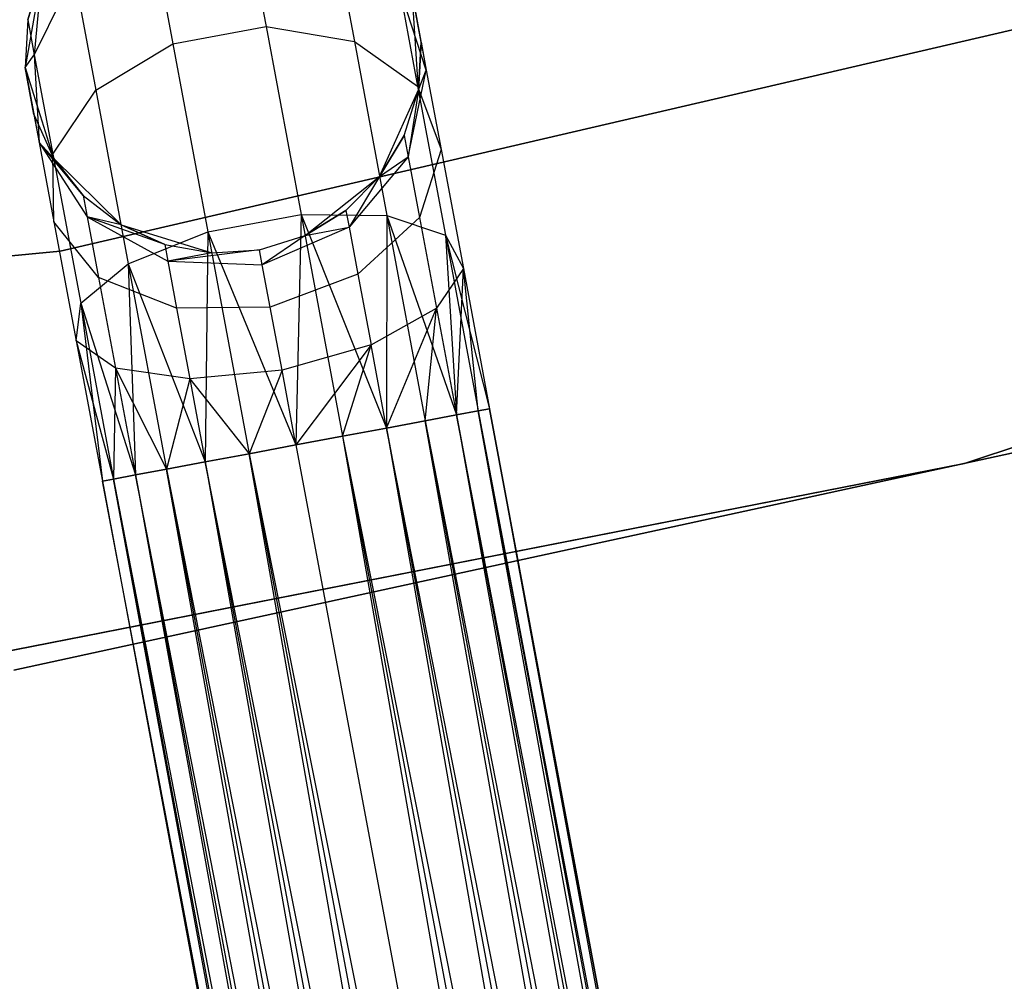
# Model space of a CAD drawing. Extents: x -91 to 92, y -91 to 92.
# Tile 181 of 256: x 6.84 to 11.8, y -45.15 to -40.31. Entities that reach past the tile are written whole.
import ezdxf

# ---------------------------------------------------------------- set-up
doc = ezdxf.new("R2010")
doc.units = 0
doc.header["$LTSCALE"] = 25.4
doc.layers.get('0').update_dxf_attribs({"linetype": 'CONTINUOUS'})

# ---------------------------------------------------------------- blocks, each defined once
blk = doc.blocks.new('NL2500012258_STL_2')
at = {"color": 0}
for p, q in [((100.2064, -40.1377, 178.3631), (100.3248, -40.7708, 177.3992)), ((100.2064, -40.1377, 178.3631), (100.3248, -40.7708, 177.3992)), ((99.7359, -40.2257, 178.3631), (99.8543, -40.8587, 177.3992)), ((99.7359, -40.2257, 178.3631), (99.8543, -40.8587, 177.3992)), ((100.6608, -40.2618, 178.4482), (100.7702, -40.8475, 177.5565)), ((100.6608, -40.2618, 178.4482), (100.7702, -40.8475, 177.5565)), ((99.1947, -40.5066, 185), (99.1101, -40.9777, 185)), ((99.1947, -40.5066, 185), (99.1101, -40.9777, 185)), ((99.1947, -40.5066, 179.5), (99.1238, -40.737, 179.5)), ((99.1238, -40.737, 179.5), (99.1947, -40.5066, 185)), ((99.1238, -40.737, 179.5), (99.1947, -40.5066, 185)), ((99.1947, -40.5066, 179.5), (99.1238, -40.737, 179.5)), ((99.3571, -40.5055, 178.4482), (99.1567, -40.9132, 178.5989)), ((99.3571, -40.5055, 178.4482), (99.1567, -40.9132, 178.5989)), ((99.1947, -40.5066, 179.5), (99.1567, -40.9132, 178.5989)), ((99.1947, -40.5066, 179.5), (99.1567, -40.9132, 178.5989)), ((99.3571, -40.5055, 178.4482), (99.4666, -41.0912, 177.5565)), ((99.3571, -40.5055, 178.4482), (99.4666, -41.0912, 177.5565)), ((101.1323, -40.9905, 178.7808), (100.9949, -40.5696, 178.5989)), ((100.9949, -40.5696, 178.5989), (101.0887, -41.0713, 177.835)), ((100.9949, -40.5696, 178.5989), (101.0887, -41.0713, 177.835)), ((101.1323, -40.9905, 178.7808), (100.9949, -40.5696, 178.5989)), ((104.8111, -40.6199, 186), (99.2877, -41.9036, 186)), ((99.2877, -41.9036, 178.5), (104.8111, -40.6199, 178.5)), ((99.2877, -41.9036, 178.5), (104.8111, -40.6199, 178.5)), ((104.8111, -40.6199, 186), (99.2877, -41.9036, 186)), ((101.0923, -41.0906, 185), (101.0617, -40.6129, 185)), ((101.106, -40.8499, 179.5), (101.0617, -40.6129, 185)), ((101.0923, -41.0906, 185), (101.0617, -40.6129, 185)), ((101.106, -40.8499, 179.5), (101.0617, -40.6129, 185)), ((101.0617, -40.6129, 179.5), (101.1323, -40.9905, 178.7808)), ((101.0617, -40.6129, 179.5), (101.1323, -40.9905, 178.7808)), ((99.1238, -40.737, 179.5), (99.1101, -40.9777, 185)), ((99.1238, -40.737, 179.5), (99.1101, -40.9777, 179.5)), ((99.1238, -40.737, 179.5), (99.1101, -40.9777, 185)), ((99.1238, -40.737, 179.5), (99.1101, -40.9777, 179.5)), ((99.1238, -40.737, 179.5), (99.1567, -40.9132, 178.5989)), ((99.1238, -40.737, 179.5), (99.1567, -40.9132, 178.5989)), ((99.8543, -40.8587, 177.3992), (100.3248, -40.7708, 177.3992)), ((99.8543, -40.8587, 177.3992), (100.3248, -40.7708, 177.3992)), ((100.3248, -40.7708, 177.3992), (100.5019, -41.7182, 176.7552)), ((100.3248, -40.7708, 177.3992), (100.5019, -41.7182, 176.7552)), ((100.3248, -40.7708, 177.3992), (100.7702, -40.8475, 177.5565)), ((100.3248, -40.7708, 177.3992), (100.7702, -40.8475, 177.5565)), ((99.4666, -41.0912, 177.5565), (99.8543, -40.8587, 177.3992)), ((99.4666, -41.0912, 177.5565), (99.8543, -40.8587, 177.3992)), ((99.8543, -40.8587, 177.3992), (100.0314, -41.8061, 176.7552)), ((99.8543, -40.8587, 177.3992), (100.0314, -41.8061, 176.7552)), ((100.7702, -40.8475, 177.5565), (100.9341, -41.724, 176.9607)), ((100.7702, -40.8475, 177.5565), (100.9341, -41.724, 176.9607)), ((100.7702, -40.8475, 177.5565), (101.0887, -41.0713, 177.835)), ((100.7702, -40.8475, 177.5565), (101.0887, -41.0713, 177.835)), ((101.0923, -41.0906, 179.5), (101.106, -40.8499, 179.5)), ((101.106, -40.8499, 179.5), (101.0923, -41.0906, 185)), ((101.106, -40.8499, 179.5), (101.0923, -41.0906, 185)), ((101.0923, -41.0906, 179.5), (101.106, -40.8499, 179.5)), ((101.106, -40.8499, 179.5), (101.1323, -40.9905, 178.7808)), ((101.106, -40.8499, 179.5), (101.1323, -40.9905, 178.7808)), ((99.1101, -40.9777, 179.5), (99.1567, -40.9132, 178.5989)), ((99.1101, -40.9777, 179.5), (99.1567, -40.9132, 178.5989)), ((99.1567, -40.9132, 178.5989), (99.1807, -41.3553, 178.7808)), ((99.1567, -40.9132, 178.5989), (99.1807, -41.3553, 178.7808)), ((99.1567, -40.9132, 178.5989), (99.2505, -41.4149, 177.835)), ((99.1567, -40.9132, 178.5989), (99.2505, -41.4149, 177.835)), ((99.1101, -40.9777, 185), (99.2541, -41.4342, 185)), ((99.1101, -40.9777, 179.5), (99.1101, -40.9777, 185)), ((99.1101, -40.9777, 179.5), (99.1101, -40.9777, 185)), ((99.1101, -40.9777, 179.5), (99.1807, -41.3553, 178.7808)), ((99.1544, -41.2147, 179.5), (99.1101, -40.9777, 185)), ((99.1544, -41.2147, 179.5), (99.1101, -40.9777, 185)), ((99.1101, -40.9777, 185), (99.2541, -41.4342, 185)), ((99.1101, -40.9777, 179.5), (99.1807, -41.3553, 178.7808)), ((101.0414, -41.4281, 178.952), (101.1323, -40.9905, 178.7808)), ((101.0414, -41.4281, 178.952), (101.1323, -40.9905, 178.7808)), ((101.0923, -41.0906, 179.5), (101.1323, -40.9905, 178.7808)), ((101.0923, -41.0906, 179.5), (101.1323, -40.9905, 178.7808)), ((101.1323, -40.9905, 178.7808), (101.2071, -41.391, 178.171)), ((101.1323, -40.9905, 178.7808), (101.2071, -41.391, 178.171)), ((101.0887, -41.0713, 177.835), (101.229, -41.8222, 177.3246)), ((101.0887, -41.0713, 177.835), (101.229, -41.8222, 177.3246)), ((101.0887, -41.0713, 177.835), (101.2071, -41.391, 178.171)), ((101.0887, -41.0713, 177.835), (101.2071, -41.391, 178.171)), ((99.2505, -41.4149, 177.835), (99.4666, -41.0912, 177.5565)), ((99.2505, -41.4149, 177.835), (99.4666, -41.0912, 177.5565)), ((99.4666, -41.0912, 177.5565), (99.6304, -41.9677, 176.9607)), ((99.4666, -41.0912, 177.5565), (99.6304, -41.9677, 176.9607)), ((100.8974, -41.5277, 185), (101.0923, -41.0906, 185)), ((100.8974, -41.5277, 185), (101.0923, -41.0906, 185)), ((101.0214, -41.321, 179.5), (101.0923, -41.0906, 185)), ((101.0214, -41.321, 179.5), (101.0923, -41.0906, 179.5)), ((101.0214, -41.321, 179.5), (101.0923, -41.0906, 185)), ((101.0214, -41.321, 179.5), (101.0923, -41.0906, 179.5)), ((101.0923, -41.0906, 179.5), (101.0414, -41.4281, 178.952)), ((101.0923, -41.0906, 179.5), (101.0414, -41.4281, 178.952)), ((101.0923, -41.0906, 179.5), (101.0923, -41.0906, 185)), ((101.0923, -41.0906, 179.5), (101.0923, -41.0906, 185)), ((103.8451, -42.9736, 186), (109.3561, -41.1201, 186)), ((109.3561, -41.1201, 178.5), (103.8451, -42.9736, 178.5)), ((103.8451, -42.9736, 186), (109.3561, -41.1201, 186)), ((109.3561, -41.1201, 178.5), (103.8451, -42.9736, 178.5)), ((99.1544, -41.2147, 179.5), (99.1807, -41.3553, 178.7808)), ((99.1544, -41.2147, 179.5), (99.2541, -41.4342, 185)), ((99.1544, -41.2147, 179.5), (99.2541, -41.4342, 179.5)), ((99.1544, -41.2147, 179.5), (99.2541, -41.4342, 185)), ((99.1544, -41.2147, 179.5), (99.2541, -41.4342, 179.5)), ((99.1544, -41.2147, 179.5), (99.1807, -41.3553, 178.7808)), ((100.8974, -41.5277, 179.5), (101.0214, -41.321, 179.5)), ((101.0214, -41.321, 179.5), (100.8974, -41.5277, 185)), ((101.0214, -41.321, 179.5), (100.8974, -41.5277, 185)), ((100.8974, -41.5277, 179.5), (101.0214, -41.321, 179.5)), ((101.0214, -41.321, 179.5), (101.0414, -41.4281, 178.952)), ((101.0214, -41.321, 179.5), (101.0414, -41.4281, 178.952)), ((99.4034, -41.6234, 179.5), (99.1807, -41.3553, 178.7808)), ((99.1807, -41.3553, 178.7808), (99.4235, -41.7306, 178.952)), ((99.4034, -41.6234, 179.5), (99.1807, -41.3553, 178.7808)), ((99.2541, -41.4342, 179.5), (99.1807, -41.3553, 178.7808)), ((99.2541, -41.4342, 179.5), (99.1807, -41.3553, 178.7808)), ((99.1807, -41.3553, 178.7808), (99.4235, -41.7306, 178.952)), ((99.1807, -41.3553, 178.7808), (99.2555, -41.7558, 178.171)), ((99.1807, -41.3553, 178.7808), (99.2555, -41.7558, 178.171)), ((99.2555, -41.7558, 178.171), (99.2505, -41.4149, 177.835)), ((99.2505, -41.4149, 177.835), (99.3909, -42.1658, 177.3246)), ((99.2505, -41.4149, 177.835), (99.3909, -42.1658, 177.3246)), ((99.2555, -41.7558, 178.171), (99.2505, -41.4149, 177.835)), ((99.2541, -41.4342, 185), (99.5937, -41.7714, 185)), ((99.2541, -41.4342, 179.5), (99.2541, -41.4342, 185)), ((99.2541, -41.4342, 179.5), (99.2541, -41.4342, 185)), ((99.2541, -41.4342, 179.5), (99.4034, -41.6234, 179.5)), ((99.4034, -41.6234, 179.5), (99.2541, -41.4342, 185)), ((99.4034, -41.6234, 179.5), (99.2541, -41.4342, 185)), ((99.2541, -41.4342, 185), (99.5937, -41.7714, 185)), ((99.2541, -41.4342, 179.5), (99.4034, -41.6234, 179.5)), ((101.0414, -41.4281, 178.952), (100.7431, -41.7822, 179.0735)), ((101.0414, -41.4281, 178.952), (100.7431, -41.7822, 179.0735)), ((100.8974, -41.5277, 179.5), (101.0414, -41.4281, 178.952)), ((100.8974, -41.5277, 179.5), (101.0414, -41.4281, 178.952)), ((101.0414, -41.4281, 178.952), (101.0984, -41.7332, 178.4875)), ((101.0414, -41.4281, 178.952), (101.0984, -41.7332, 178.4875)), ((101.2071, -41.391, 178.171), (101.0984, -41.7332, 178.4875)), ((101.2071, -41.391, 178.171), (101.0984, -41.7332, 178.4875)), ((101.2071, -41.391, 178.171), (101.3192, -41.9903, 177.7636)), ((101.2071, -41.391, 178.171), (101.3192, -41.9903, 177.7636)), ((100.5217, -41.8242, 185), (100.8974, -41.5277, 185)), ((100.5217, -41.8242, 185), (100.8974, -41.5277, 185)), ((100.7275, -41.6988, 179.5), (100.8974, -41.5277, 185)), ((100.7275, -41.6988, 179.5), (100.8974, -41.5277, 179.5)), ((100.7275, -41.6988, 179.5), (100.8974, -41.5277, 185)), ((100.7275, -41.6988, 179.5), (100.8974, -41.5277, 179.5)), ((100.8974, -41.5277, 179.5), (100.7431, -41.7822, 179.0735)), ((100.8974, -41.5277, 179.5), (100.7431, -41.7822, 179.0735)), ((100.8974, -41.5277, 179.5), (100.8974, -41.5277, 185)), ((100.8974, -41.5277, 179.5), (100.8974, -41.5277, 185)), ((99.4034, -41.6234, 179.5), (99.5937, -41.7714, 185)), ((99.4034, -41.6234, 179.5), (99.5937, -41.7714, 179.5)), ((99.4034, -41.6234, 179.5), (99.5937, -41.7714, 185)), ((99.4034, -41.6234, 179.5), (99.5937, -41.7714, 179.5)), ((99.4034, -41.6234, 179.5), (99.4235, -41.7306, 178.952)), ((99.4034, -41.6234, 179.5), (99.4235, -41.7306, 178.952)), ((99.8139, -41.8696, 179.5), (99.4235, -41.7306, 178.952)), ((99.4235, -41.7306, 178.952), (99.8295, -41.953, 179.0735)), ((99.5937, -41.7714, 179.5), (99.4235, -41.7306, 178.952)), ((99.8139, -41.8696, 179.5), (99.4235, -41.7306, 178.952)), ((99.5937, -41.7714, 179.5), (99.4235, -41.7306, 178.952)), ((99.4235, -41.7306, 178.952), (99.8295, -41.953, 179.0735)), ((99.4235, -41.7306, 178.952), (99.4805, -42.0357, 178.4875)), ((99.4235, -41.7306, 178.952), (99.4805, -42.0357, 178.4875)), ((100.0314, -41.8061, 176.7552), (100.5019, -41.7182, 176.7552)), ((100.0314, -41.8061, 176.7552), (100.5019, -41.7182, 176.7552)), ((100.5019, -41.7182, 176.7552), (100.4755, -42.8797, 176.5)), ((100.5019, -41.7182, 176.7552), (100.4755, -42.8797, 176.5)), ((100.5019, -41.7182, 176.7552), (100.7108, -42.8358, 176.5291)), ((100.5019, -41.7182, 176.7552), (100.7108, -42.8358, 176.5291)), ((100.5019, -41.7182, 176.7552), (100.9323, -42.7944, 176.6145)), ((100.5019, -41.7182, 176.7552), (100.9323, -42.7944, 176.6145)), ((100.5019, -41.7182, 176.7552), (100.9341, -41.724, 176.9607)), ((100.5019, -41.7182, 176.7552), (100.9341, -41.724, 176.9607)), ((100.5217, -41.8242, 179.5), (100.7275, -41.6988, 179.5)), ((100.7275, -41.6988, 179.5), (100.5217, -41.8242, 185)), ((100.7275, -41.6988, 179.5), (100.5217, -41.8242, 185)), ((100.5217, -41.8242, 179.5), (100.7275, -41.6988, 179.5)), ((100.7275, -41.6988, 179.5), (100.7431, -41.7822, 179.0735)), ((100.7275, -41.6988, 179.5), (100.7431, -41.7822, 179.0735)), ((101.0984, -41.7332, 178.4875), (100.7875, -42.0197, 178.7119)), ((101.0984, -41.7332, 178.4875), (100.7875, -42.0197, 178.7119)), ((100.9341, -41.724, 176.9607), (100.9323, -42.7944, 176.6145)), ((100.9341, -41.724, 176.9607), (100.9323, -42.7944, 176.6145)), ((100.9341, -41.724, 176.9607), (101.1274, -42.7579, 176.7515)), ((100.9341, -41.724, 176.9607), (101.1274, -42.7579, 176.7515)), ((100.9341, -41.724, 176.9607), (101.2845, -42.7285, 176.9319)), ((100.9341, -41.724, 176.9607), (101.2845, -42.7285, 176.9319)), ((100.9341, -41.724, 176.9607), (101.229, -41.8222, 177.3246)), ((100.9341, -41.724, 176.9607), (101.229, -41.8222, 177.3246)), ((101.0984, -41.7332, 178.4875), (101.1838, -42.1899, 178.1771)), ((101.0984, -41.7332, 178.4875), (101.1838, -42.1899, 178.1771)), ((99.4805, -42.0357, 178.4875), (99.2555, -41.7558, 178.171)), ((99.2555, -41.7558, 178.171), (99.3676, -42.3552, 177.7636)), ((99.2555, -41.7558, 178.171), (99.3676, -42.3552, 177.7636)), ((99.4805, -42.0357, 178.4875), (99.2555, -41.7558, 178.171)), ((99.5937, -41.7714, 185), (100.0512, -41.9122, 185)), ((99.5937, -41.7714, 179.5), (99.5937, -41.7714, 185)), ((99.5937, -41.7714, 179.5), (99.5937, -41.7714, 185)), ((99.5937, -41.7714, 179.5), (99.8139, -41.8696, 179.5)), ((99.8139, -41.8696, 179.5), (99.5937, -41.7714, 185)), ((99.8139, -41.8696, 179.5), (99.5937, -41.7714, 185)), ((99.5937, -41.7714, 185), (100.0512, -41.9122, 185)), ((99.5937, -41.7714, 179.5), (99.8139, -41.8696, 179.5)), ((100.7431, -41.7822, 179.0735), (100.3058, -41.9716, 179.1173)), ((100.7431, -41.7822, 179.0735), (100.3058, -41.9716, 179.1173)), ((100.5217, -41.8242, 179.5), (100.7431, -41.7822, 179.0735)), ((100.5217, -41.8242, 179.5), (100.7431, -41.7822, 179.0735)), ((100.7431, -41.7822, 179.0735), (100.7875, -42.0197, 178.7119)), ((100.7431, -41.7822, 179.0735), (100.7875, -42.0197, 178.7119)), ((99.6304, -41.9677, 176.9607), (100.0314, -41.8061, 176.7552)), ((99.6304, -41.9677, 176.9607), (100.0314, -41.8061, 176.7552)), ((100.0314, -41.8061, 176.7552), (100.0187, -42.9651, 176.6145)), ((100.0314, -41.8061, 176.7552), (100.0187, -42.9651, 176.6145)), ((100.0314, -41.8061, 176.7552), (100.2403, -42.9237, 176.5291)), ((100.0314, -41.8061, 176.7552), (100.2403, -42.9237, 176.5291)), ((100.0314, -41.8061, 176.7552), (100.4755, -42.8797, 176.5)), ((100.0314, -41.8061, 176.7552), (100.4755, -42.8797, 176.5)), ((100.2918, -41.8968, 185), (100.5217, -41.8242, 185)), ((100.2918, -41.8968, 179.5), (100.5217, -41.8242, 179.5)), ((100.2918, -41.8968, 185), (100.5217, -41.8242, 185)), ((100.2918, -41.8968, 179.5), (100.5217, -41.8242, 179.5)), ((100.5217, -41.8242, 179.5), (100.3058, -41.9716, 179.1173)), ((100.5217, -41.8242, 179.5), (100.3058, -41.9716, 179.1173)), ((100.5217, -41.8242, 179.5), (100.5217, -41.8242, 185)), ((100.5217, -41.8242, 179.5), (100.5217, -41.8242, 185)), ((101.229, -41.8222, 177.3246), (101.2845, -42.7285, 176.9319)), ((101.229, -41.8222, 177.3246), (101.2845, -42.7285, 176.9319)), ((101.229, -41.8222, 177.3246), (101.3946, -42.7079, 177.1454)), ((101.229, -41.8222, 177.3246), (101.3946, -42.7079, 177.1454)), ((101.229, -41.8222, 177.3246), (101.4513, -42.6973, 177.3795)), ((101.229, -41.8222, 177.3246), (101.4513, -42.6973, 177.3795)), ((101.229, -41.8222, 177.3246), (101.3192, -41.9903, 177.7636)), ((101.229, -41.8222, 177.3246), (101.3192, -41.9903, 177.7636)), ((99.8139, -41.8696, 179.5), (100.0512, -41.9122, 185)), ((99.8139, -41.8696, 179.5), (100.0512, -41.9122, 185)), ((99.8139, -41.8696, 179.5), (100.0512, -41.9122, 179.5)), ((99.8139, -41.8696, 179.5), (100.0512, -41.9122, 179.5)), ((99.8139, -41.8696, 179.5), (99.8295, -41.953, 179.0735)), ((99.8139, -41.8696, 179.5), (99.8295, -41.953, 179.0735)), ((99.2877, -41.9036, 186), (93.6424, -42.4397, 186)), ((93.6424, -42.4397, 178.5), (99.2877, -41.9036, 178.5)), ((93.6424, -42.4397, 178.5), (99.2877, -41.9036, 178.5)), ((99.2877, -41.9036, 186), (93.6424, -42.4397, 186)), ((99.2877, -41.9036, 178.5), (99.2877, -41.9036, 186)), ((99.2877, -41.9036, 178.5), (99.2877, -41.9036, 186)), ((100.2918, -41.8968, 179.5), (99.8295, -41.953, 179.0735)), ((100.2918, -41.8968, 179.5), (99.8295, -41.953, 179.0735)), ((100.0512, -41.9122, 179.5), (99.8295, -41.953, 179.0735)), ((100.0512, -41.9122, 179.5), (99.8295, -41.953, 179.0735)), ((100.0512, -41.9122, 185), (100.2918, -41.8968, 185)), ((100.0512, -41.9122, 179.5), (100.2918, -41.8968, 179.5)), ((100.0512, -41.9122, 185), (100.2918, -41.8968, 185)), ((100.0512, -41.9122, 179.5), (100.2918, -41.8968, 179.5)), ((100.0512, -41.9122, 179.5), (100.0512, -41.9122, 185)), ((100.0512, -41.9122, 179.5), (100.0512, -41.9122, 185)), ((100.2918, -41.8968, 179.5), (100.2918, -41.8968, 185)), ((100.2918, -41.8968, 179.5), (100.2918, -41.8968, 185)), ((100.3058, -41.9716, 179.1173), (100.2918, -41.8968, 179.5)), ((100.3058, -41.9716, 179.1173), (100.2918, -41.8968, 179.5)), ((99.3909, -42.1658, 177.3246), (99.6304, -41.9677, 176.9607)), ((99.3909, -42.1658, 177.3246), (99.6304, -41.9677, 176.9607)), ((99.6304, -41.9677, 176.9607), (99.6666, -43.031, 176.9319)), ((99.6304, -41.9677, 176.9607), (99.6666, -43.031, 176.9319)), ((99.6304, -41.9677, 176.9607), (99.8237, -43.0016, 176.7515)), ((99.6304, -41.9677, 176.9607), (99.8237, -43.0016, 176.7515)), ((99.6304, -41.9677, 176.9607), (100.0187, -42.9651, 176.6145)), ((99.6304, -41.9677, 176.9607), (100.0187, -42.9651, 176.6145)), ((99.8295, -41.953, 179.0735), (100.3058, -41.9716, 179.1173)), ((99.8295, -41.953, 179.0735), (100.3058, -41.9716, 179.1173)), ((99.8295, -41.953, 179.0735), (99.8739, -42.1905, 178.7119)), ((99.8295, -41.953, 179.0735), (99.8739, -42.1905, 178.7119)), ((100.3456, -42.1847, 178.7929), (100.3058, -41.9716, 179.1173)), ((100.3456, -42.1847, 178.7929), (100.3058, -41.9716, 179.1173)), ((100.7875, -42.0197, 178.7119), (100.3456, -42.1847, 178.7929)), ((100.7875, -42.0197, 178.7119), (100.3456, -42.1847, 178.7929)), ((100.7875, -42.0197, 178.7119), (100.854, -42.3751, 178.4703)), ((100.7875, -42.0197, 178.7119), (100.854, -42.3751, 178.4703)), ((101.3192, -41.9903, 177.7636), (101.1838, -42.1899, 178.1771)), ((101.3192, -41.9903, 177.7636), (101.1838, -42.1899, 178.1771)), ((101.2845, -42.7285, 178.0681), (101.3192, -41.9903, 177.7636)), ((101.2845, -42.7285, 178.0681), (101.3192, -41.9903, 177.7636)), ((101.3192, -41.9903, 177.7636), (101.4513, -42.6973, 177.3795)), ((101.3192, -41.9903, 177.7636), (101.4513, -42.6973, 177.6205)), ((101.3192, -41.9903, 177.7636), (101.4513, -42.6973, 177.3795)), ((101.3946, -42.7079, 177.8546), (101.3192, -41.9903, 177.7636)), ((101.3946, -42.7079, 177.8546), (101.3192, -41.9903, 177.7636)), ((101.3192, -41.9903, 177.7636), (101.4513, -42.6973, 177.6205)), ((99.8739, -42.1905, 178.7119), (99.4805, -42.0357, 178.4875)), ((99.4805, -42.0357, 178.4875), (99.5659, -42.4923, 178.1771)), ((99.4805, -42.0357, 178.4875), (99.5659, -42.4923, 178.1771)), ((99.8739, -42.1905, 178.7119), (99.4805, -42.0357, 178.4875)), ((99.3676, -42.3552, 177.7636), (99.3909, -42.1658, 177.3246)), ((99.3676, -42.3552, 177.7636), (99.3909, -42.1658, 177.3246)), ((99.3909, -42.1658, 177.3246), (99.4997, -43.0622, 177.3795)), ((99.3909, -42.1658, 177.3246), (99.4997, -43.0622, 177.3795)), ((99.3909, -42.1658, 177.3246), (99.5564, -43.0516, 177.1454)), ((99.3909, -42.1658, 177.3246), (99.5564, -43.0516, 177.1454)), ((99.3909, -42.1658, 177.3246), (99.6666, -43.031, 176.9319)), ((99.3909, -42.1658, 177.3246), (99.6666, -43.031, 176.9319)), ((100.3456, -42.1847, 178.7929), (99.8739, -42.1905, 178.7119)), ((100.3456, -42.1847, 178.7929), (99.8739, -42.1905, 178.7119)), ((99.8739, -42.1905, 178.7119), (99.9403, -42.5459, 178.4703)), ((99.8739, -42.1905, 178.7119), (99.9403, -42.5459, 178.4703)), ((100.4052, -42.5036, 178.5761), (100.3456, -42.1847, 178.7929)), ((100.4052, -42.5036, 178.5761), (100.3456, -42.1847, 178.7929)), ((100.854, -42.3751, 178.4703), (101.1838, -42.1899, 178.1771)), ((100.854, -42.3751, 178.4703), (101.1838, -42.1899, 178.1771)), ((100.9323, -42.7944, 178.3855), (101.1838, -42.1899, 178.1771)), ((100.9323, -42.7944, 178.3855), (101.1838, -42.1899, 178.1771)), ((101.1274, -42.7579, 178.2485), (101.1838, -42.1899, 178.1771)), ((101.1274, -42.7579, 178.2485), (101.1838, -42.1899, 178.1771)), ((101.1838, -42.1899, 178.1771), (101.2845, -42.7285, 178.0681)), ((101.1838, -42.1899, 178.1771), (101.2845, -42.7285, 178.0681)), ((99.5659, -42.4923, 178.1771), (99.3676, -42.3552, 177.7636)), ((99.3676, -42.3552, 177.7636), (99.5564, -43.0516, 177.8546)), ((99.3676, -42.3552, 177.7636), (99.5564, -43.0516, 177.8546)), ((99.3676, -42.3552, 177.7636), (99.4997, -43.0622, 177.6205)), ((99.3676, -42.3552, 177.7636), (99.4997, -43.0622, 177.3795)), ((99.3676, -42.3552, 177.7636), (99.4997, -43.0622, 177.6205)), ((99.3676, -42.3552, 177.7636), (99.4997, -43.0622, 177.3795)), ((99.5659, -42.4923, 178.1771), (99.3676, -42.3552, 177.7636)), ((100.854, -42.3751, 178.4703), (100.4052, -42.5036, 178.5761)), ((100.854, -42.3751, 178.4703), (100.4052, -42.5036, 178.5761)), ((100.854, -42.3751, 178.4703), (100.4755, -42.8797, 178.5)), ((100.854, -42.3751, 178.4703), (100.4755, -42.8797, 178.5)), ((100.7108, -42.8358, 178.4709), (100.854, -42.3751, 178.4703)), ((100.7108, -42.8358, 178.4709), (100.854, -42.3751, 178.4703)), ((100.9323, -42.7944, 178.3855), (100.854, -42.3751, 178.4703)), ((100.9323, -42.7944, 178.3855), (100.854, -42.3751, 178.4703)), ((99.5659, -42.4923, 178.1771), (99.5564, -43.0516, 177.8546)), ((99.5659, -42.4923, 178.1771), (99.5564, -43.0516, 177.8546)), ((99.9403, -42.5459, 178.4703), (99.5659, -42.4923, 178.1771)), ((99.5659, -42.4923, 178.1771), (99.8237, -43.0016, 178.2485)), ((99.5659, -42.4923, 178.1771), (99.8237, -43.0016, 178.2485)), ((99.5659, -42.4923, 178.1771), (99.6666, -43.031, 178.0681)), ((99.5659, -42.4923, 178.1771), (99.6666, -43.031, 178.0681)), ((99.9403, -42.5459, 178.4703), (99.5659, -42.4923, 178.1771)), ((100.4052, -42.5036, 178.5761), (99.9403, -42.5459, 178.4703)), ((100.4052, -42.5036, 178.5761), (99.9403, -42.5459, 178.4703)), ((100.4052, -42.5036, 178.5761), (100.2403, -42.9237, 178.4709)), ((100.4052, -42.5036, 178.5761), (100.2403, -42.9237, 178.4709)), ((100.4755, -42.8797, 178.5), (100.4052, -42.5036, 178.5761)), ((100.4755, -42.8797, 178.5), (100.4052, -42.5036, 178.5761)), ((99.9403, -42.5459, 178.4703), (99.8237, -43.0016, 178.2485)), ((99.9403, -42.5459, 178.4703), (99.8237, -43.0016, 178.2485)), ((99.9403, -42.5459, 178.4703), (100.2403, -42.9237, 178.4709)), ((99.9403, -42.5459, 178.4703), (100.2403, -42.9237, 178.4709)), ((99.9403, -42.5459, 178.4703), (100.0187, -42.9651, 178.3855)), ((99.9403, -42.5459, 178.4703), (100.0187, -42.9651, 178.3855)), ((101.3946, -42.7079, 177.1454), (101.2845, -42.7285, 176.9319)), ((101.2845, -42.7285, 178.0681), (101.3946, -42.7079, 177.8546)), ((101.2845, -42.7285, 178.0681), (101.3946, -42.7079, 177.8546)), ((101.3946, -42.7079, 177.1454), (101.2845, -42.7285, 176.9319)), ((101.4513, -42.6973, 177.3795), (101.3946, -42.7079, 177.1454)), ((101.3946, -42.7079, 177.8546), (101.4513, -42.6973, 177.6205)), ((101.3946, -42.7079, 177.8546), (101.4513, -42.6973, 177.6205)), ((101.4513, -42.6973, 177.3795), (101.3946, -42.7079, 177.1454)), ((101.3946, -42.7079, 177.8546), (104.9318, -61.6302, 177.8546)), ((101.3946, -42.7079, 177.8546), (104.9318, -61.6302, 177.8546)), ((104.8217, -61.6508, 176.9319), (101.3946, -42.7079, 177.1454)), ((101.3946, -42.7079, 177.1454), (104.9885, -61.6196, 177.3795)), ((101.3946, -42.7079, 177.1454), (104.9885, -61.6196, 177.3795)), ((104.8217, -61.6508, 176.9319), (101.3946, -42.7079, 177.1454)), ((104.9885, -61.6196, 177.3795), (101.4513, -42.6973, 177.6205)), ((101.4513, -42.6973, 177.3795), (104.9885, -61.6196, 177.3795)), ((104.9885, -61.6196, 177.3795), (101.4513, -42.6973, 177.6205)), ((101.4513, -42.6973, 177.6205), (104.9318, -61.6302, 177.8546)), ((101.4513, -42.6973, 177.6205), (104.9318, -61.6302, 177.8546)), ((101.4513, -42.6973, 177.3795), (104.9885, -61.6196, 177.3795)), ((101.1274, -42.7579, 176.7515), (100.9323, -42.7944, 176.6145)), ((100.9323, -42.7944, 178.3855), (101.1274, -42.7579, 178.2485)), ((100.9323, -42.7944, 178.3855), (101.1274, -42.7579, 178.2485)), ((101.1274, -42.7579, 176.7515), (100.9323, -42.7944, 176.6145)), ((101.2845, -42.7285, 176.9319), (101.1274, -42.7579, 176.7515)), ((101.1274, -42.7579, 178.2485), (101.2845, -42.7285, 178.0681)), ((101.1274, -42.7579, 178.2485), (101.2845, -42.7285, 178.0681)), ((101.2845, -42.7285, 176.9319), (101.1274, -42.7579, 176.7515)), ((101.1274, -42.7579, 178.2485), (104.6645, -61.6801, 178.2485)), ((101.1274, -42.7579, 178.2485), (104.6645, -61.6801, 178.2485)), ((104.4695, -61.7166, 176.6145), (101.1274, -42.7579, 176.7515)), ((101.1274, -42.7579, 176.7515), (104.8217, -61.6508, 176.9319)), ((101.1274, -42.7579, 176.7515), (104.8217, -61.6508, 176.9319)), ((104.4695, -61.7166, 176.6145), (101.1274, -42.7579, 176.7515)), ((104.9318, -61.6302, 177.8546), (101.2845, -42.7285, 178.0681)), ((101.2845, -42.7285, 178.0681), (104.6645, -61.6801, 178.2485)), ((101.2845, -42.7285, 178.0681), (104.6645, -61.6801, 178.2485)), ((104.9318, -61.6302, 177.8546), (101.2845, -42.7285, 178.0681)), ((101.2845, -42.7285, 176.9319), (104.8217, -61.6508, 176.9319)), ((101.2845, -42.7285, 176.9319), (104.8217, -61.6508, 176.9319)), ((99.0541, -44.015, 186), (104.742, -42.7779, 186)), ((104.742, -42.7779, 187), (99.0541, -44.015, 187)), ((99.0541, -44.015, 186), (104.742, -42.7779, 186)), ((104.742, -42.7779, 187), (99.0541, -44.015, 187)), ((100.9323, -42.7944, 176.6145), (100.7108, -42.8358, 176.5291)), ((100.7108, -42.8358, 178.4709), (100.9323, -42.7944, 178.3855)), ((100.7108, -42.8358, 178.4709), (100.9323, -42.7944, 178.3855)), ((100.9323, -42.7944, 176.6145), (100.7108, -42.8358, 176.5291)), ((104.6645, -61.6801, 178.2485), (100.9323, -42.7944, 178.3855)), ((100.9323, -42.7944, 178.3855), (104.2479, -61.758, 178.4709)), ((100.9323, -42.7944, 178.3855), (104.2479, -61.758, 178.4709)), ((104.6645, -61.6801, 178.2485), (100.9323, -42.7944, 178.3855)), ((100.9323, -42.7944, 176.6145), (104.4695, -61.7166, 176.6145)), ((100.9323, -42.7944, 176.6145), (104.4695, -61.7166, 176.6145)), ((100.7108, -42.8358, 176.5291), (100.4755, -42.8797, 176.5)), ((100.4755, -42.8797, 178.5), (100.7108, -42.8358, 178.4709)), ((100.4755, -42.8797, 178.5), (100.7108, -42.8358, 178.4709)), ((100.7108, -42.8358, 176.5291), (100.4755, -42.8797, 176.5)), ((100.7108, -42.8358, 178.4709), (104.2479, -61.758, 178.4709)), ((100.7108, -42.8358, 178.4709), (104.2479, -61.758, 178.4709)), ((100.7108, -42.8358, 176.5291), (104.0127, -61.802, 176.5)), ((100.7108, -42.8358, 176.5291), (104.0127, -61.802, 176.5)), ((100.7108, -42.8358, 176.5291), (104.4695, -61.7166, 176.6145)), ((100.7108, -42.8358, 176.5291), (104.4695, -61.7166, 176.6145)), ((100.0187, -42.9651, 178.3855), (100.2403, -42.9237, 178.4709)), ((100.2403, -42.9237, 176.5291), (100.0187, -42.9651, 176.6145)), ((100.2403, -42.9237, 176.5291), (100.0187, -42.9651, 176.6145)), ((100.0187, -42.9651, 178.3855), (100.2403, -42.9237, 178.4709)), ((100.2403, -42.9237, 178.4709), (100.4755, -42.8797, 178.5)), ((100.4755, -42.8797, 176.5), (100.2403, -42.9237, 176.5291)), ((100.2403, -42.9237, 178.4709), (100.4755, -42.8797, 178.5)), ((100.4755, -42.8797, 176.5), (100.2403, -42.9237, 176.5291)), ((103.5559, -61.8874, 176.6145), (100.2403, -42.9237, 176.5291)), ((100.2403, -42.9237, 176.5291), (104.0127, -61.802, 176.5)), ((103.5559, -61.8874, 176.6145), (100.2403, -42.9237, 176.5291)), ((100.2403, -42.9237, 178.4709), (103.7775, -61.846, 178.4709)), ((100.2403, -42.9237, 178.4709), (103.7775, -61.846, 178.4709)), ((100.2403, -42.9237, 176.5291), (104.0127, -61.802, 176.5)), ((100.4755, -42.8797, 178.5), (104.0127, -61.802, 178.5)), ((100.4755, -42.8797, 178.5), (104.0127, -61.802, 178.5)), ((100.4755, -42.8797, 176.5), (104.0127, -61.802, 176.5)), ((100.4755, -42.8797, 176.5), (104.0127, -61.802, 176.5)), ((98.1393, -44.0919, 186), (103.8451, -42.9736, 186)), ((103.8451, -42.9736, 178.5), (98.1393, -44.0919, 178.5)), ((98.1393, -44.0919, 186), (103.8451, -42.9736, 186)), ((103.8451, -42.9736, 178.5), (98.1393, -44.0919, 178.5)), ((99.8237, -43.0016, 178.2485), (100.0187, -42.9651, 178.3855)), ((100.0187, -42.9651, 176.6145), (99.8237, -43.0016, 176.7515)), ((100.0187, -42.9651, 176.6145), (99.8237, -43.0016, 176.7515)), ((99.8237, -43.0016, 178.2485), (100.0187, -42.9651, 178.3855)), ((100.0187, -42.9651, 176.6145), (103.5559, -61.8874, 176.6145)), ((100.0187, -42.9651, 176.6145), (103.5559, -61.8874, 176.6145)), ((103.7775, -61.846, 178.4709), (100.0187, -42.9651, 178.3855)), ((100.0187, -42.9651, 178.3855), (103.3609, -61.9238, 178.2485)), ((100.0187, -42.9651, 178.3855), (103.3609, -61.9238, 178.2485)), ((103.7775, -61.846, 178.4709), (100.0187, -42.9651, 178.3855)), ((103.8451, -42.9736, 186), (103.8451, -42.9736, 178.5)), ((103.8451, -42.9736, 186), (103.8451, -42.9736, 178.5)), ((99.6666, -43.031, 178.0681), (99.8237, -43.0016, 178.2485)), ((99.8237, -43.0016, 176.7515), (99.6666, -43.031, 176.9319)), ((99.8237, -43.0016, 176.7515), (99.6666, -43.031, 176.9319)), ((99.6666, -43.031, 178.0681), (99.8237, -43.0016, 178.2485)), ((103.2037, -61.9532, 176.9319), (99.8237, -43.0016, 176.7515)), ((99.8237, -43.0016, 176.7515), (103.5559, -61.8874, 176.6145)), ((99.8237, -43.0016, 176.7515), (103.5559, -61.8874, 176.6145)), ((103.2037, -61.9532, 176.9319), (99.8237, -43.0016, 176.7515)), ((99.8237, -43.0016, 178.2485), (103.3609, -61.9238, 178.2485)), ((99.8237, -43.0016, 178.2485), (103.3609, -61.9238, 178.2485)), ((99.4997, -43.0622, 177.6205), (99.5564, -43.0516, 177.8546)), ((99.5564, -43.0516, 177.1454), (99.4997, -43.0622, 177.3795)), ((99.5564, -43.0516, 177.1454), (99.4997, -43.0622, 177.3795)), ((99.4997, -43.0622, 177.6205), (99.5564, -43.0516, 177.8546)), ((99.4997, -43.0622, 177.3795), (103.0369, -61.9844, 177.3795)), ((99.4997, -43.0622, 177.6205), (103.0369, -61.9844, 177.3795)), ((103.0936, -61.9738, 177.8546), (99.4997, -43.0622, 177.6205)), ((99.4997, -43.0622, 177.6205), (103.0369, -61.9844, 177.3795)), ((99.4997, -43.0622, 177.3795), (103.0369, -61.9844, 177.3795)), ((103.0936, -61.9738, 177.8546), (99.4997, -43.0622, 177.6205)), ((99.5564, -43.0516, 177.8546), (99.6666, -43.031, 178.0681)), ((99.6666, -43.031, 176.9319), (99.5564, -43.0516, 177.1454)), ((99.6666, -43.031, 176.9319), (99.5564, -43.0516, 177.1454)), ((99.5564, -43.0516, 177.8546), (99.6666, -43.031, 178.0681)), ((103.0369, -61.9844, 177.3795), (99.5564, -43.0516, 177.1454)), ((99.5564, -43.0516, 177.1454), (103.2037, -61.9532, 176.9319)), ((99.5564, -43.0516, 177.1454), (103.2037, -61.9532, 176.9319)), ((103.0369, -61.9844, 177.3795), (99.5564, -43.0516, 177.1454)), ((99.5564, -43.0516, 177.8546), (103.0936, -61.9738, 177.8546)), ((99.5564, -43.0516, 177.8546), (103.0936, -61.9738, 177.8546)), ((99.6666, -43.031, 176.9319), (103.2037, -61.9532, 176.9319)), ((99.6666, -43.031, 176.9319), (103.2037, -61.9532, 176.9319)), ((103.3609, -61.9238, 178.2485), (99.6666, -43.031, 178.0681)), ((99.6666, -43.031, 178.0681), (103.0936, -61.9738, 177.8546)), ((99.6666, -43.031, 178.0681), (103.0936, -61.9738, 177.8546)), ((103.3609, -61.9238, 178.2485), (99.6666, -43.031, 178.0681))]:
    blk.add_line(p, q, dxfattribs=at)

msp = doc.modelspace()

# ---------------------------------------------------------------- block references
at = {"color": 0}
msp.add_blockref('NL2500012258_STL_2', (-92.2434, 0.4282, -1717), dxfattribs=at)

doc.saveas('drawing.dxf')
